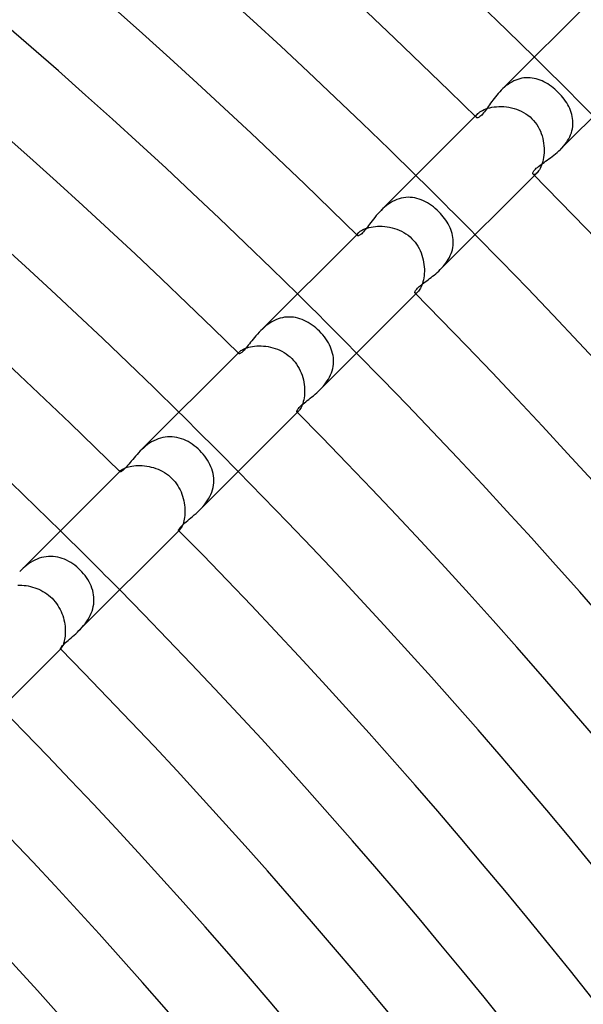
# Model space of a CAD drawing. Header units: millimetres. Extents: x -430 to 430, y -430 to 430.
# Tile 92 of 100: x 187 to 214, y 169 to 216. Entities that reach past the tile are written whole.
import ezdxf

# ---------------------------------------------------------------- set-up
doc = ezdxf.new("R2010")
doc.units = ezdxf.units.MM
doc.layers.add('HIDDEN', color=7, linetype='Continuous')
doc.layers.add('THICK', color=7, linetype='Continuous')

msp = doc.modelspace()

# ---------------------------------------------------------------- linework, layer by layer
at = {"layer": 'HIDDEN'}
for p, q in [((210.437, 213.107), (210.344, 213.058)), ((210.532, 213.149), (210.437, 213.107)), ((210.627, 213.185), (210.532, 213.149)), ((210.724, 213.214), (210.627, 213.185)), ((210.821, 213.236), (210.724, 213.214)), ((210.919, 213.252), (210.821, 213.236)), ((211.018, 213.261), (210.919, 213.252)), ((211.116, 213.263), (211.018, 213.261)), ((211.214, 213.259), (211.116, 213.263)), ((211.311, 213.249), (211.214, 213.259)), ((211.408, 213.233), (211.311, 213.249)), ((211.504, 213.21), (211.408, 213.233)), ((211.599, 213.182), (211.504, 213.21)), ((211.694, 213.149), (211.599, 213.182)), ((211.787, 213.11), (211.694, 213.149)), ((211.879, 213.066), (211.787, 213.11)), ((209.918, 212.743), (209.841, 212.669)), ((209.998, 212.815), (209.918, 212.743)), ((210.08, 212.883), (209.998, 212.815)), ((210.166, 212.946), (210.08, 212.883)), ((210.253, 213.005), (210.166, 212.946)), ((210.344, 213.058), (210.253, 213.005)), ((211.97, 213.017), (211.879, 213.066)), ((212.06, 212.964), (211.97, 213.017)), ((212.148, 212.906), (212.06, 212.964)), ((212.235, 212.845), (212.148, 212.906)), ((212.319, 212.779), (212.235, 212.845)), ((212.402, 212.71), (212.319, 212.779)), ((212.483, 212.637), (212.402, 212.71)), ((212.562, 212.562), (212.483, 212.637)), ((212.637, 212.484), (212.562, 212.562)), ((212.709, 212.404), (212.637, 212.484)), ((212.778, 212.321), (212.709, 212.404)), ((212.843, 212.236), (212.778, 212.321)), ((212.905, 212.15), (212.843, 212.236)), ((208.873, 211.665), (208.941, 211.703)), ((208.941, 211.703), (209.016, 211.738)), ((209.016, 211.738), (209.099, 211.771)), ((209.099, 211.771), (209.19, 211.801)), ((209.19, 211.801), (209.288, 211.827)), ((209.288, 211.827), (209.392, 211.849)), ((209.392, 211.849), (209.5, 211.867)), ((209.5, 211.867), (209.612, 211.878)), ((209.612, 211.878), (209.728, 211.885)), ((209.728, 211.885), (209.846, 211.886)), ((209.846, 211.886), (209.966, 211.88)), ((209.966, 211.88), (210.087, 211.869)), ((210.087, 211.869), (210.208, 211.851)), ((210.208, 211.851), (210.329, 211.827)), ((210.329, 211.827), (210.449, 211.796)), ((210.449, 211.796), (210.567, 211.759)), ((210.567, 211.759), (210.683, 211.714)), ((210.683, 211.714), (210.796, 211.663)), ((212.962, 212.063), (212.905, 212.15)), ((213.015, 211.974), (212.962, 212.063)), ((213.064, 211.883), (213.015, 211.974)), ((213.108, 211.791), (213.064, 211.883)), ((213.147, 211.698), (213.108, 211.791)), ((213.181, 211.604), (213.147, 211.698)), ((208.592, 211.42), (208.723, 211.552)), ((208.637, 211.404), (208.643, 211.435)), ((208.64, 211.38), (208.637, 211.404)), ((208.651, 211.361), (208.64, 211.38)), ((208.643, 211.435), (208.659, 211.47)), ((208.659, 211.47), (208.686, 211.509)), ((208.686, 211.509), (208.723, 211.551)), ((208.723, 211.551), (208.764, 211.589)), ((208.764, 211.589), (208.814, 211.627)), ((208.814, 211.627), (208.873, 211.665)), ((210.796, 211.663), (210.906, 211.604)), ((210.906, 211.604), (211.013, 211.539)), ((211.013, 211.539), (211.115, 211.467)), ((211.115, 211.467), (211.212, 211.388)), ((211.212, 211.388), (211.303, 211.303)), ((211.303, 211.303), (211.386, 211.214)), ((213.209, 211.509), (213.181, 211.604)), ((213.232, 211.413), (213.209, 211.509)), ((213.248, 211.317), (213.232, 211.413)), ((213.259, 211.219), (213.248, 211.317)), ((213.263, 211.121), (213.259, 211.219)), ((211.386, 211.214), (211.462, 211.121)), ((211.462, 211.121), (211.533, 211.023)), ((211.533, 211.023), (211.597, 210.92)), ((211.597, 210.92), (211.654, 210.814)), ((211.654, 210.814), (211.705, 210.705)), ((213.215, 210.729), (213.237, 210.827)), ((213.237, 210.827), (213.253, 210.925)), ((213.253, 210.925), (213.261, 211.023)), ((213.261, 211.023), (213.263, 211.121)), ((211.705, 210.705), (211.749, 210.593)), ((211.749, 210.593), (211.787, 210.479)), ((211.787, 210.479), (211.819, 210.364)), ((211.819, 210.364), (211.844, 210.248)), ((213.007, 210.257), (213.061, 210.348)), ((213.061, 210.348), (213.108, 210.44)), ((213.108, 210.44), (213.15, 210.535)), ((213.15, 210.535), (213.186, 210.632)), ((213.186, 210.632), (213.215, 210.729)), ((211.844, 210.248), (211.863, 210.131)), ((211.863, 210.131), (211.877, 210.014)), ((211.877, 210.014), (211.884, 209.898)), ((211.884, 209.898), (211.886, 209.784)), ((212.67, 209.841), (212.744, 209.918)), ((212.744, 209.918), (212.816, 209.999)), ((212.816, 209.999), (212.884, 210.082)), ((212.884, 210.082), (212.948, 210.169)), ((212.948, 210.169), (213.007, 210.257)), ((211.842, 209.352), (211.819, 209.255)), ((211.86, 209.454), (211.842, 209.352)), ((211.874, 209.561), (211.86, 209.454)), ((211.883, 209.671), (211.874, 209.561)), ((211.886, 209.784), (211.883, 209.671)), ((211.66, 208.865), (211.624, 208.81)), ((211.696, 208.928), (211.66, 208.865)), ((211.73, 208.999), (211.696, 208.928)), ((211.763, 209.078), (211.73, 208.999)), ((211.793, 209.163), (211.763, 209.078)), ((211.819, 209.255), (211.793, 209.163)), ((211.38, 208.64), (211.361, 208.651)), ((211.404, 208.637), (211.38, 208.64)), ((211.435, 208.643), (211.404, 208.637)), ((211.42, 208.592), (211.552, 208.723)), ((211.47, 208.659), (211.435, 208.643)), ((211.509, 208.686), (211.47, 208.659)), ((211.551, 208.723), (211.509, 208.686)), ((211.587, 208.762), (211.551, 208.723)), ((211.624, 208.81), (211.587, 208.762)), ((204.96, 207.48), (204.855, 207.443)), ((205.066, 207.508), (204.96, 207.48)), ((205.174, 207.529), (205.066, 207.508)), ((205.282, 207.542), (205.174, 207.529)), ((205.389, 207.548), (205.282, 207.542)), ((205.497, 207.545), (205.389, 207.548)), ((205.603, 207.535), (205.497, 207.545)), ((205.709, 207.518), (205.603, 207.535)), ((205.814, 207.494), (205.709, 207.518)), ((205.918, 207.464), (205.814, 207.494)), ((206.02, 207.427), (205.918, 207.464)), ((204.181, 207.007), (204.098, 206.926)), ((204.268, 207.084), (204.181, 207.007)), ((204.359, 207.158), (204.268, 207.084)), ((204.452, 207.227), (204.359, 207.158)), ((204.549, 207.29), (204.452, 207.227)), ((204.648, 207.348), (204.549, 207.29)), ((204.751, 207.399), (204.648, 207.348)), ((204.855, 207.443), (204.751, 207.399)), ((206.121, 207.384), (206.02, 207.427)), ((206.22, 207.335), (206.121, 207.384)), ((206.318, 207.281), (206.22, 207.335)), ((206.414, 207.221), (206.318, 207.281)), ((206.508, 207.157), (206.414, 207.221)), ((206.6, 207.089), (206.508, 207.157)), ((206.689, 207.016), (206.6, 207.089)), ((206.775, 206.939), (206.689, 207.016)), ((206.859, 206.859), (206.775, 206.939)), ((206.933, 206.782), (206.859, 206.859)), ((207.004, 206.702), (206.933, 206.782)), ((207.072, 206.621), (207.004, 206.702)), ((207.136, 206.537), (207.072, 206.621)), ((207.196, 206.452), (207.136, 206.537)), ((203.284, 206.022), (203.359, 206.052)), ((203.359, 206.052), (203.44, 206.08)), ((203.44, 206.08), (203.528, 206.104)), ((203.528, 206.104), (203.622, 206.126)), ((203.622, 206.126), (203.723, 206.143)), ((203.723, 206.143), (203.827, 206.156)), ((203.827, 206.156), (203.936, 206.164)), ((203.936, 206.164), (204.047, 206.167)), ((204.047, 206.167), (204.16, 206.165)), ((204.16, 206.165), (204.276, 206.156)), ((204.276, 206.156), (204.392, 206.142)), ((204.392, 206.142), (204.509, 206.122)), ((204.509, 206.122), (204.626, 206.096)), ((204.626, 206.096), (204.741, 206.064)), ((204.741, 206.064), (204.856, 206.025)), ((207.252, 206.365), (207.196, 206.452)), ((207.304, 206.277), (207.252, 206.365)), ((207.352, 206.187), (207.304, 206.277)), ((207.395, 206.096), (207.352, 206.187)), ((207.433, 206.004), (207.395, 206.096)), ((202.935, 205.763), (203.032, 205.86)), ((202.966, 205.753), (202.972, 205.775)), ((202.968, 205.736), (202.966, 205.753)), ((202.976, 205.723), (202.968, 205.736)), ((202.972, 205.775), (202.984, 205.801)), ((202.984, 205.801), (203.004, 205.829)), ((203.004, 205.829), (203.032, 205.86)), ((203.032, 205.86), (203.066, 205.892)), ((203.066, 205.892), (203.109, 205.924)), ((203.109, 205.924), (203.159, 205.957)), ((203.159, 205.957), (203.218, 205.99)), ((203.218, 205.99), (203.284, 206.022)), ((204.856, 206.025), (204.968, 205.98)), ((204.968, 205.98), (205.078, 205.928)), ((205.078, 205.928), (205.185, 205.87)), ((205.185, 205.87), (205.288, 205.805)), ((205.288, 205.805), (205.387, 205.734)), ((205.387, 205.734), (205.482, 205.656)), ((205.482, 205.656), (205.572, 205.572)), ((205.572, 205.572), (205.651, 205.488)), ((207.466, 205.911), (207.433, 206.004)), ((207.493, 205.817), (207.466, 205.911)), ((207.516, 205.722), (207.493, 205.817)), ((207.532, 205.626), (207.516, 205.722)), ((207.543, 205.53), (207.532, 205.626)), ((205.651, 205.488), (205.724, 205.399)), ((205.724, 205.399), (205.793, 205.305)), ((205.793, 205.305), (205.856, 205.208)), ((205.856, 205.208), (205.913, 205.107)), ((205.913, 205.107), (205.964, 205.003)), ((207.504, 205.047), (207.524, 205.144)), ((207.524, 205.144), (207.538, 205.241)), ((207.538, 205.241), (207.546, 205.337)), ((207.547, 205.434), (207.543, 205.53)), ((207.546, 205.337), (207.547, 205.434)), ((205.964, 205.003), (206.01, 204.896)), ((206.01, 204.896), (206.049, 204.788)), ((206.049, 204.788), (206.083, 204.677)), ((206.083, 204.677), (206.11, 204.566)), ((207.311, 204.583), (207.361, 204.673)), ((207.361, 204.673), (207.405, 204.764)), ((207.405, 204.764), (207.444, 204.857)), ((207.444, 204.857), (207.477, 204.951)), ((207.477, 204.951), (207.504, 205.047)), ((206.11, 204.566), (206.133, 204.454)), ((206.133, 204.454), (206.149, 204.341)), ((206.149, 204.341), (206.16, 204.229)), ((206.16, 204.229), (206.166, 204.119)), ((206.927, 204.099), (206.998, 204.172)), ((206.998, 204.172), (207.067, 204.249)), ((207.067, 204.249), (207.134, 204.328)), ((207.134, 204.328), (207.196, 204.41)), ((207.196, 204.41), (207.256, 204.495)), ((207.256, 204.495), (207.311, 204.583)), ((206.139, 203.698), (206.122, 203.603)), ((206.153, 203.799), (206.139, 203.698)), ((206.162, 203.903), (206.153, 203.799)), ((206.167, 204.01), (206.162, 203.903)), ((206.166, 204.119), (206.167, 204.01)), ((206.018, 203.277), (205.987, 203.213)), ((206.048, 203.349), (206.018, 203.277)), ((206.076, 203.428), (206.048, 203.349)), ((206.1, 203.513), (206.076, 203.428)), ((206.122, 203.603), (206.1, 203.513)), ((205.736, 202.968), (205.723, 202.976)), ((205.754, 202.967), (205.736, 202.968)), ((205.776, 202.972), (205.754, 202.967)), ((205.763, 202.935), (205.86, 203.032)), ((205.801, 202.984), (205.776, 202.972)), ((205.829, 203.004), (205.801, 202.984)), ((205.86, 203.032), (205.829, 203.004)), ((205.891, 203.066), (205.86, 203.032)), ((205.923, 203.107), (205.891, 203.066)), ((205.955, 203.156), (205.923, 203.107)), ((205.987, 203.213), (205.955, 203.156)), ((199.493, 201.815), (199.388, 201.796)), ((199.599, 201.826), (199.493, 201.815)), ((199.706, 201.83), (199.599, 201.826)), ((199.811, 201.827), (199.706, 201.83)), ((199.916, 201.817), (199.811, 201.827)), ((200.021, 201.8), (199.916, 201.817)), ((198.6, 201.404), (198.514, 201.331)), ((198.69, 201.472), (198.6, 201.404)), ((198.782, 201.536), (198.69, 201.472)), ((198.878, 201.595), (198.782, 201.536)), ((198.976, 201.648), (198.878, 201.595)), ((199.077, 201.696), (198.976, 201.648)), ((199.179, 201.736), (199.077, 201.696)), ((199.283, 201.77), (199.179, 201.736)), ((199.388, 201.796), (199.283, 201.77)), ((200.124, 201.776), (200.021, 201.8)), ((200.226, 201.746), (200.124, 201.776)), ((200.328, 201.71), (200.226, 201.746)), ((200.427, 201.668), (200.328, 201.71)), ((200.525, 201.62), (200.427, 201.668)), ((200.621, 201.567), (200.525, 201.62)), ((200.716, 201.509), (200.621, 201.567)), ((200.809, 201.446), (200.716, 201.509)), ((200.899, 201.379), (200.809, 201.446)), ((200.986, 201.308), (200.899, 201.379)), ((198.431, 201.257), (198.352, 201.18)), ((198.514, 201.331), (198.431, 201.257)), ((201.072, 201.233), (200.986, 201.308)), ((201.154, 201.154), (201.072, 201.233)), ((201.238, 201.066), (201.154, 201.154)), ((201.317, 200.975), (201.238, 201.066)), ((201.393, 200.881), (201.317, 200.975)), ((201.462, 200.786), (201.393, 200.881)), ((197.784, 200.387), (197.87, 200.407)), ((197.87, 200.407), (197.963, 200.424)), ((197.963, 200.424), (198.061, 200.437)), ((198.061, 200.437), (198.163, 200.446)), ((198.163, 200.446), (198.268, 200.45)), ((198.268, 200.45), (198.375, 200.449)), ((198.375, 200.449), (198.485, 200.443)), ((198.485, 200.443), (198.597, 200.432)), ((198.597, 200.432), (198.709, 200.415)), ((198.709, 200.415), (198.822, 200.392)), ((201.526, 200.689), (201.462, 200.786)), ((201.584, 200.591), (201.526, 200.689)), ((201.637, 200.493), (201.584, 200.591)), ((201.683, 200.394), (201.637, 200.493)), ((197.278, 200.106), (197.344, 200.173)), ((197.298, 200.101), (197.302, 200.115)), ((197.299, 200.089), (197.298, 200.101)), ((197.303, 200.081), (197.299, 200.089)), ((197.302, 200.115), (197.311, 200.132)), ((197.311, 200.132), (197.325, 200.152)), ((197.325, 200.152), (197.344, 200.173)), ((197.344, 200.173), (197.373, 200.199)), ((197.373, 200.199), (197.409, 200.226)), ((197.409, 200.226), (197.453, 200.254)), ((197.453, 200.254), (197.504, 200.283)), ((197.504, 200.283), (197.563, 200.311)), ((197.563, 200.311), (197.63, 200.338)), ((197.63, 200.338), (197.704, 200.364)), ((197.704, 200.364), (197.784, 200.387)), ((198.822, 200.392), (198.934, 200.364)), ((198.934, 200.364), (199.045, 200.33)), ((199.045, 200.33), (199.155, 200.29)), ((199.155, 200.29), (199.263, 200.243)), ((199.263, 200.243), (199.368, 200.191)), ((199.368, 200.191), (199.471, 200.133)), ((199.471, 200.133), (199.57, 200.069)), ((199.57, 200.069), (199.665, 199.999)), ((199.665, 199.999), (199.756, 199.924)), ((201.723, 200.294), (201.683, 200.394)), ((201.756, 200.194), (201.723, 200.294)), ((201.784, 200.093), (201.756, 200.194)), ((201.806, 199.991), (201.784, 200.093)), ((201.821, 199.888), (201.806, 199.991)), ((199.756, 199.924), (199.842, 199.842)), ((199.842, 199.842), (199.923, 199.757)), ((199.923, 199.757), (199.998, 199.666)), ((199.998, 199.666), (200.068, 199.571)), ((200.068, 199.571), (200.132, 199.473)), ((200.132, 199.473), (200.19, 199.37)), ((201.791, 199.367), (201.811, 199.471)), ((201.811, 199.471), (201.824, 199.575)), ((201.829, 199.784), (201.821, 199.888)), ((201.824, 199.575), (201.83, 199.68)), ((201.83, 199.68), (201.829, 199.784)), ((200.19, 199.37), (200.242, 199.265)), ((200.242, 199.265), (200.289, 199.158)), ((200.289, 199.158), (200.329, 199.048)), ((200.329, 199.048), (200.363, 198.937)), ((201.642, 198.963), (201.689, 199.063)), ((201.689, 199.063), (201.73, 199.163)), ((201.73, 199.163), (201.764, 199.265)), ((201.764, 199.265), (201.791, 199.367)), ((200.363, 198.937), (200.391, 198.825)), ((200.391, 198.825), (200.414, 198.712)), ((200.414, 198.712), (200.431, 198.6)), ((200.431, 198.6), (200.443, 198.488)), ((201.329, 198.511), (201.4, 198.596)), ((201.4, 198.596), (201.467, 198.683)), ((201.467, 198.683), (201.53, 198.774)), ((201.53, 198.774), (201.589, 198.867)), ((201.589, 198.867), (201.642, 198.963)), ((200.437, 198.063), (200.424, 197.965)), ((200.446, 198.165), (200.437, 198.063)), ((200.443, 198.488), (200.449, 198.379)), ((200.45, 198.271), (200.446, 198.165)), ((200.449, 198.379), (200.45, 198.271)), ((201.18, 198.351), (201.255, 198.429)), ((201.255, 198.429), (201.329, 198.511)), ((200.339, 197.631), (200.312, 197.564)), ((200.364, 197.705), (200.339, 197.631)), ((200.387, 197.786), (200.364, 197.705)), ((200.408, 197.873), (200.387, 197.786)), ((200.424, 197.965), (200.408, 197.873)), ((200.089, 197.299), (200.081, 197.303)), ((200.101, 197.298), (200.089, 197.299)), ((200.115, 197.302), (200.101, 197.298)), ((200.106, 197.278), (200.173, 197.344)), ((200.132, 197.311), (200.115, 197.302)), ((200.152, 197.325), (200.132, 197.311)), ((200.173, 197.344), (200.152, 197.325)), ((200.199, 197.373), (200.173, 197.344)), ((200.227, 197.41), (200.199, 197.373)), ((200.255, 197.453), (200.227, 197.41)), ((200.283, 197.505), (200.255, 197.453)), ((200.312, 197.564), (200.283, 197.505)), ((192.95, 195.732), (192.857, 195.661)), ((193.046, 195.8), (192.95, 195.732)), ((193.145, 195.862), (193.046, 195.8)), ((193.248, 195.919), (193.145, 195.862)), ((193.354, 195.969), (193.248, 195.919)), ((193.461, 196.013), (193.354, 195.969)), ((193.57, 196.048), (193.461, 196.013)), ((193.681, 196.076), (193.57, 196.048)), ((193.793, 196.096), (193.681, 196.076)), ((193.906, 196.108), (193.793, 196.096)), ((194.018, 196.112), (193.906, 196.108)), ((194.129, 196.108), (194.018, 196.112)), ((194.241, 196.096), (194.129, 196.108)), ((194.351, 196.076), (194.241, 196.096)), ((194.46, 196.049), (194.351, 196.076)), ((194.568, 196.016), (194.46, 196.049)), ((194.675, 195.975), (194.568, 196.016)), ((194.779, 195.928), (194.675, 195.975)), ((194.882, 195.875), (194.779, 195.928)), ((194.983, 195.816), (194.882, 195.875)), ((195.081, 195.752), (194.983, 195.816)), ((195.177, 195.683), (195.081, 195.752)), ((192.682, 195.508), (192.601, 195.43)), ((192.768, 195.586), (192.682, 195.508)), ((192.857, 195.661), (192.768, 195.586)), ((195.27, 195.609), (195.177, 195.683)), ((195.36, 195.53), (195.27, 195.609)), ((195.447, 195.447), (195.36, 195.53)), ((195.529, 195.361), (195.447, 195.447)), ((195.608, 195.271), (195.529, 195.361)), ((195.682, 195.178), (195.608, 195.271)), ((195.751, 195.083), (195.682, 195.178)), ((195.815, 194.985), (195.751, 195.083)), ((195.874, 194.885), (195.815, 194.985)), ((195.927, 194.782), (195.874, 194.885)), ((195.974, 194.678), (195.927, 194.782)), ((191.621, 194.449), (191.661, 194.489)), ((191.632, 194.447), (191.635, 194.455)), ((191.632, 194.44), (191.632, 194.447)), ((191.635, 194.435), (191.632, 194.44)), ((191.635, 194.455), (191.641, 194.465)), ((191.641, 194.465), (191.649, 194.477)), ((191.649, 194.477), (191.661, 194.489)), ((191.661, 194.489), (191.683, 194.51)), ((191.683, 194.51), (191.713, 194.532)), ((191.713, 194.532), (191.75, 194.555)), ((191.75, 194.555), (191.794, 194.58)), ((191.794, 194.58), (191.845, 194.604)), ((191.845, 194.604), (191.903, 194.628)), ((191.903, 194.628), (191.969, 194.65)), ((191.969, 194.65), (192.041, 194.672)), ((192.041, 194.672), (192.121, 194.691)), ((192.121, 194.691), (192.206, 194.707)), ((192.206, 194.707), (192.296, 194.72)), ((192.296, 194.72), (192.39, 194.729)), ((192.39, 194.729), (192.488, 194.734)), ((192.488, 194.734), (192.591, 194.735)), ((192.591, 194.735), (192.696, 194.731)), ((192.696, 194.731), (192.802, 194.722)), ((192.802, 194.722), (192.91, 194.708)), ((192.91, 194.708), (193.019, 194.689)), ((193.019, 194.689), (193.127, 194.664)), ((193.127, 194.664), (193.236, 194.634)), ((193.236, 194.634), (193.343, 194.599)), ((193.343, 194.599), (193.449, 194.558)), ((193.449, 194.558), (193.553, 194.511)), ((193.553, 194.511), (193.655, 194.459)), ((193.655, 194.459), (193.754, 194.401)), ((193.754, 194.401), (193.85, 194.337)), ((193.85, 194.337), (193.943, 194.268)), ((196.014, 194.571), (195.974, 194.678)), ((196.048, 194.464), (196.014, 194.571)), ((196.075, 194.355), (196.048, 194.464)), ((196.095, 194.245), (196.075, 194.355)), ((193.943, 194.268), (194.031, 194.194)), ((194.031, 194.194), (194.115, 194.115)), ((194.115, 194.115), (194.192, 194.034)), ((194.192, 194.034), (194.264, 193.948)), ((194.264, 193.948), (194.331, 193.859)), ((194.331, 193.859), (194.393, 193.766)), ((196.107, 194.133), (196.095, 194.245)), ((196.097, 193.798), (196.108, 193.909)), ((196.112, 194.021), (196.107, 194.133)), ((196.108, 193.909), (196.112, 194.021)), ((194.393, 193.766), (194.45, 193.671)), ((194.45, 193.671), (194.502, 193.572)), ((194.502, 193.572), (194.548, 193.472)), ((194.548, 193.472), (194.589, 193.369)), ((194.589, 193.369), (194.625, 193.265)), ((195.921, 193.251), (195.971, 193.357)), ((195.971, 193.357), (196.014, 193.465)), ((196.014, 193.465), (196.05, 193.575)), ((196.05, 193.575), (196.077, 193.686)), ((196.077, 193.686), (196.097, 193.798)), ((194.625, 193.265), (194.656, 193.161)), ((194.656, 193.161), (194.681, 193.055)), ((194.681, 193.055), (194.702, 192.95)), ((194.702, 192.95), (194.717, 192.845)), ((195.662, 192.858), (195.734, 192.952)), ((195.734, 192.952), (195.802, 193.049)), ((195.802, 193.049), (195.864, 193.149)), ((195.864, 193.149), (195.921, 193.251)), ((194.717, 192.845), (194.728, 192.741)), ((194.732, 192.443), (194.726, 192.349)), ((194.728, 192.741), (194.734, 192.639)), ((194.735, 192.54), (194.732, 192.443)), ((194.734, 192.639), (194.735, 192.54)), ((195.43, 192.602), (195.509, 192.683)), ((195.509, 192.683), (195.587, 192.769)), ((195.587, 192.769), (195.662, 192.858)), ((194.645, 191.951), (194.622, 191.889)), ((194.666, 192.02), (194.645, 191.951)), ((194.685, 192.094), (194.666, 192.02)), ((194.701, 192.173), (194.685, 192.094)), ((194.715, 192.258), (194.701, 192.173)), ((194.726, 192.349), (194.715, 192.258)), ((194.44, 191.632), (194.435, 191.635)), ((194.447, 191.632), (194.44, 191.632)), ((194.455, 191.635), (194.447, 191.632)), ((194.449, 191.621), (194.489, 191.661)), ((194.465, 191.641), (194.455, 191.635)), ((194.477, 191.649), (194.465, 191.641)), ((194.489, 191.661), (194.477, 191.649)), ((194.509, 191.682), (194.489, 191.661)), ((194.53, 191.711), (194.509, 191.682)), ((194.553, 191.745), (194.53, 191.711)), ((194.576, 191.786), (194.553, 191.745)), ((194.599, 191.834), (194.576, 191.786)), ((194.622, 191.889), (194.599, 191.834)), ((187.368, 190.101), (187.272, 190.037)), ((187.467, 190.16), (187.368, 190.101)), ((187.57, 190.214), (187.467, 190.16)), ((187.675, 190.261), (187.57, 190.214)), ((187.782, 190.302), (187.675, 190.261)), ((187.89, 190.335), (187.782, 190.302)), ((188, 190.361), (187.89, 190.335)), ((188.11, 190.379), (188, 190.361)), ((188.222, 190.389), (188.11, 190.379)), ((188.333, 190.392), (188.222, 190.389)), ((188.444, 190.387), (188.333, 190.392)), ((188.553, 190.374), (188.444, 190.387)), ((188.662, 190.355), (188.553, 190.374)), ((188.77, 190.328), (188.662, 190.355)), ((188.877, 190.294), (188.77, 190.328)), ((188.982, 190.254), (188.877, 190.294)), ((189.085, 190.208), (188.982, 190.254)), ((189.186, 190.156), (189.085, 190.208)), ((189.285, 190.098), (189.186, 190.156)), ((189.381, 190.036), (189.285, 190.098)), ((186.923, 189.749), (186.845, 189.673)), ((187.004, 189.824), (186.923, 189.749)), ((187.09, 189.898), (187.004, 189.824)), ((187.179, 189.969), (187.09, 189.898)), ((187.272, 190.037), (187.179, 189.969)), ((189.475, 189.968), (189.381, 190.036)), ((189.566, 189.895), (189.475, 189.968)), ((189.654, 189.819), (189.566, 189.895)), ((189.738, 189.738), (189.654, 189.819)), ((189.819, 189.653), (189.738, 189.738)), ((189.896, 189.565), (189.819, 189.653)), ((189.969, 189.473), (189.896, 189.565)), ((190.037, 189.379), (189.969, 189.473)), ((190.1, 189.282), (190.037, 189.379)), ((190.158, 189.183), (190.1, 189.282)), ((190.209, 189.082), (190.158, 189.183)), ((186.76, 189.022), (186.854, 189.022)), ((186.854, 189.022), (186.952, 189.018)), ((186.952, 189.018), (187.051, 189.01)), ((187.051, 189.01), (187.152, 188.997)), ((187.152, 188.997), (187.254, 188.979)), ((187.254, 188.979), (187.356, 188.957)), ((187.356, 188.957), (187.458, 188.93)), ((187.458, 188.93), (187.56, 188.899)), ((187.56, 188.899), (187.661, 188.862)), ((187.661, 188.862), (187.761, 188.82)), ((187.761, 188.82), (187.859, 188.773)), ((187.859, 188.773), (187.955, 188.721)), ((187.955, 188.721), (188.048, 188.665)), ((188.048, 188.665), (188.139, 188.603)), ((190.255, 188.979), (190.209, 189.082)), ((190.295, 188.874), (190.255, 188.979)), ((190.329, 188.767), (190.295, 188.874)), ((190.355, 188.659), (190.329, 188.767)), ((190.375, 188.55), (190.355, 188.659)), ((188.139, 188.603), (188.226, 188.536)), ((188.226, 188.536), (188.31, 188.465)), ((188.31, 188.465), (188.39, 188.39)), ((188.39, 188.39), (188.465, 188.31)), ((188.465, 188.31), (188.535, 188.227)), ((188.535, 188.227), (188.602, 188.141)), ((190.387, 188.44), (190.375, 188.55)), ((190.379, 188.108), (190.389, 188.219)), ((190.392, 188.33), (190.387, 188.44)), ((190.389, 188.219), (190.392, 188.33)), ((188.602, 188.141), (188.663, 188.051)), ((188.663, 188.051), (188.72, 187.958)), ((188.72, 187.958), (188.772, 187.862)), ((188.772, 187.862), (188.818, 187.765)), ((188.818, 187.765), (188.86, 187.665)), ((190.26, 187.673), (190.301, 187.779)), ((190.301, 187.779), (190.334, 187.887)), ((190.334, 187.887), (190.36, 187.997)), ((190.36, 187.997), (190.379, 188.108)), ((188.86, 187.665), (188.897, 187.564)), ((188.897, 187.564), (188.929, 187.462)), ((188.929, 187.462), (188.956, 187.36)), ((188.956, 187.36), (188.979, 187.258)), ((188.979, 187.258), (188.996, 187.156)), ((189.969, 187.179), (190.037, 187.271)), ((190.037, 187.271), (190.1, 187.367)), ((190.1, 187.367), (190.16, 187.467)), ((190.16, 187.467), (190.213, 187.569)), ((190.213, 187.569), (190.26, 187.673)), ((188.996, 187.156), (189.009, 187.055)), ((189.009, 187.055), (189.018, 186.956)), ((189.018, 186.956), (189.022, 186.859)), ((189.022, 186.764), (189.018, 186.673)), ((189.022, 186.859), (189.022, 186.764)), ((189.674, 186.845), (189.75, 186.924)), ((189.75, 186.924), (189.825, 187.006)), ((189.825, 187.006), (189.899, 187.091)), ((189.899, 187.091), (189.969, 187.179)), ((188.955, 186.285), (188.936, 186.225)), ((188.972, 186.352), (188.955, 186.285)), ((188.987, 186.424), (188.972, 186.352)), ((189.001, 186.502), (188.987, 186.424)), ((189.011, 186.585), (189.001, 186.502)), ((189.018, 186.673), (189.011, 186.585)), ((188.788, 185.969), (188.786, 185.97)), ((188.792, 185.969), (188.788, 185.969)), ((188.792, 185.964), (188.811, 185.983)), ((188.795, 185.97), (188.792, 185.969)), ((188.8, 185.973), (188.795, 185.97)), ((188.805, 185.977), (188.8, 185.973)), ((188.811, 185.983), (188.805, 185.977)), ((188.825, 185.998), (188.811, 185.983)), ((188.841, 186.02), (188.825, 185.998)), ((188.859, 186.048), (188.841, 186.02)), ((188.877, 186.082), (188.859, 186.048)), ((188.897, 186.123), (188.877, 186.082)), ((188.917, 186.17), (188.897, 186.123)), ((188.936, 186.225), (188.917, 186.17))]:
    msp.add_line(p, q, dxfattribs=at)
for radius, start, end in [(301, 44.61932, 45.38072), (293, 44.60889, 45.39109), (285, 44.59795, 45.40209), (277, 44.58632, 45.41367), (269, 44.574, 45.42598)]:
    msp.add_arc((0, 0), radius, start, end, dxfattribs=at)
at = {"layer": 'THICK'}
for p, q in [((209.842, 212.671), (214.249, 217.077)), ((212.671, 209.842), (217.077, 214.249)), ((209.841, 212.669), (209.767, 212.593)), ((209.442, 212.197), (209.385, 212.119)), ((209.502, 212.276), (209.442, 212.197)), ((209.564, 212.356), (209.502, 212.276)), ((209.629, 212.436), (209.564, 212.356)), ((209.697, 212.515), (209.629, 212.436)), ((209.767, 212.593), (209.697, 212.515)), ((209.085, 211.697), (209.039, 211.636)), ((209.132, 211.761), (209.085, 211.697)), ((209.179, 211.827), (209.132, 211.761)), ((209.228, 211.896), (209.179, 211.827)), ((209.278, 211.968), (209.228, 211.896)), ((209.331, 212.043), (209.278, 211.968)), ((209.385, 212.119), (209.331, 212.043)), ((204.099, 206.927), (208.592, 211.42)), ((208.665, 211.352), (208.651, 211.361)), ((208.682, 211.348), (208.665, 211.352)), ((208.703, 211.348), (208.682, 211.348)), ((208.728, 211.353), (208.703, 211.348)), ((208.756, 211.365), (208.728, 211.353)), ((208.788, 211.382), (208.756, 211.365)), ((208.823, 211.407), (208.788, 211.382)), ((208.863, 211.44), (208.823, 211.407)), ((208.905, 211.48), (208.863, 211.44)), ((208.948, 211.527), (208.905, 211.48)), ((208.993, 211.579), (208.948, 211.527)), ((209.039, 211.636), (208.993, 211.579)), ((212.593, 209.767), (212.67, 209.841)), ((212.034, 209.324), (212.111, 209.38)), ((212.111, 209.38), (212.191, 209.437)), ((212.191, 209.437), (212.271, 209.498)), ((212.271, 209.498), (212.352, 209.561)), ((212.352, 209.561), (212.433, 209.626)), ((212.433, 209.626), (212.513, 209.695)), ((212.513, 209.695), (212.593, 209.767)), ((211.43, 208.852), (211.467, 208.892)), ((211.467, 208.892), (211.512, 208.935)), ((211.512, 208.935), (211.564, 208.981)), ((211.564, 208.981), (211.621, 209.027)), ((211.621, 209.027), (211.682, 209.074)), ((211.682, 209.074), (211.747, 209.122)), ((211.747, 209.122), (211.815, 209.171)), ((211.815, 209.171), (211.885, 209.22)), ((211.885, 209.22), (211.958, 209.271)), ((211.958, 209.271), (212.034, 209.324)), ((206.928, 204.099), (211.42, 208.592)), ((211.348, 208.701), (211.352, 208.724)), ((211.348, 208.681), (211.348, 208.701)), ((211.353, 208.664), (211.348, 208.681)), ((211.352, 208.724), (211.362, 208.751)), ((211.361, 208.651), (211.353, 208.664)), ((211.362, 208.751), (211.378, 208.781)), ((211.378, 208.781), (211.401, 208.815)), ((211.401, 208.815), (211.43, 208.852)), ((203.801, 206.592), (203.735, 206.509)), ((203.871, 206.677), (203.801, 206.592)), ((203.943, 206.761), (203.871, 206.677)), ((204.019, 206.844), (203.943, 206.761)), ((204.098, 206.926), (204.019, 206.844)), ((203.396, 206.059), (203.347, 205.998)), ((203.446, 206.125), (203.396, 206.059)), ((203.499, 206.196), (203.446, 206.125)), ((203.555, 206.27), (203.499, 206.196)), ((203.612, 206.347), (203.555, 206.27)), ((203.672, 206.427), (203.612, 206.347)), ((203.735, 206.509), (203.672, 206.427)), ((198.352, 201.181), (202.935, 205.763)), ((202.987, 205.716), (202.976, 205.723)), ((203.002, 205.713), (202.987, 205.716)), ((203.022, 205.715), (203.002, 205.713)), ((203.045, 205.722), (203.022, 205.715)), ((203.072, 205.734), (203.045, 205.722)), ((203.103, 205.753), (203.072, 205.734)), ((203.137, 205.778), (203.103, 205.753)), ((203.175, 205.81), (203.137, 205.778)), ((203.214, 205.848), (203.175, 205.81)), ((203.256, 205.892), (203.214, 205.848)), ((203.3, 205.942), (203.256, 205.892)), ((203.347, 205.998), (203.3, 205.942)), ((206.416, 203.664), (206.488, 203.719)), ((206.488, 203.719), (206.56, 203.776)), ((206.56, 203.776), (206.634, 203.835)), ((206.634, 203.835), (206.707, 203.897)), ((206.707, 203.897), (206.781, 203.961)), ((206.781, 203.961), (206.855, 204.028)), ((206.855, 204.028), (206.927, 204.099)), ((205.836, 203.202), (205.876, 203.241)), ((205.876, 203.241), (205.921, 203.283)), ((205.921, 203.283), (205.972, 203.326)), ((205.972, 203.326), (206.027, 203.37)), ((206.027, 203.37), (206.085, 203.416)), ((206.085, 203.416), (206.147, 203.463)), ((206.147, 203.463), (206.211, 203.511)), ((206.211, 203.511), (206.278, 203.561)), ((206.278, 203.561), (206.346, 203.612)), ((206.346, 203.612), (206.416, 203.664)), ((201.181, 198.352), (205.763, 202.935)), ((205.713, 203.002), (205.715, 203.021)), ((205.716, 202.987), (205.713, 203.002)), ((205.715, 203.021), (205.721, 203.044)), ((205.723, 202.976), (205.716, 202.987)), ((205.721, 203.044), (205.733, 203.07)), ((205.733, 203.07), (205.751, 203.1)), ((205.751, 203.1), (205.774, 203.131)), ((205.774, 203.131), (205.802, 203.166)), ((205.802, 203.166), (205.836, 203.202)), ((198.126, 200.935), (198.058, 200.854)), ((198.198, 201.017), (198.126, 200.935)), ((198.273, 201.099), (198.198, 201.017)), ((198.352, 201.18), (198.273, 201.099)), ((197.709, 200.417), (197.66, 200.357)), ((197.761, 200.481), (197.709, 200.417)), ((197.815, 200.549), (197.761, 200.481)), ((197.872, 200.622), (197.815, 200.549)), ((197.931, 200.697), (197.872, 200.622)), ((197.993, 200.775), (197.931, 200.697)), ((198.058, 200.854), (197.993, 200.775)), ((192.601, 195.43), (197.278, 200.106)), ((197.313, 200.076), (197.303, 200.081)), ((197.326, 200.075), (197.313, 200.076)), ((197.344, 200.078), (197.326, 200.075)), ((197.365, 200.086), (197.344, 200.078)), ((197.39, 200.099), (197.365, 200.086)), ((197.419, 200.118), (197.39, 200.099)), ((197.452, 200.142), (197.419, 200.118)), ((197.488, 200.174), (197.452, 200.142)), ((197.528, 200.211), (197.488, 200.174)), ((197.569, 200.254), (197.528, 200.211)), ((197.613, 200.303), (197.569, 200.254)), ((197.66, 200.357), (197.613, 200.303)), ((200.795, 198.009), (200.871, 198.072)), ((200.871, 198.072), (200.948, 198.137)), ((200.948, 198.137), (201.026, 198.206)), ((201.026, 198.206), (201.103, 198.277)), ((201.103, 198.277), (201.18, 198.351)), ((200.225, 197.541), (200.27, 197.584)), ((200.27, 197.584), (200.321, 197.629)), ((200.321, 197.629), (200.378, 197.678)), ((200.378, 197.678), (200.44, 197.728)), ((200.44, 197.728), (200.505, 197.78)), ((200.505, 197.78), (200.574, 197.835)), ((200.574, 197.835), (200.646, 197.891)), ((200.646, 197.891), (200.719, 197.949)), ((200.719, 197.949), (200.795, 198.009)), ((195.43, 192.602), (200.106, 197.278)), ((200.075, 197.328), (200.079, 197.347)), ((200.076, 197.313), (200.075, 197.328)), ((200.081, 197.303), (200.076, 197.313)), ((200.079, 197.347), (200.088, 197.37)), ((200.088, 197.37), (200.103, 197.398)), ((200.103, 197.398), (200.124, 197.429)), ((200.124, 197.429), (200.152, 197.463)), ((200.152, 197.463), (200.185, 197.501)), ((200.185, 197.501), (200.225, 197.541)), ((192.446, 195.266), (192.374, 195.185)), ((192.522, 195.348), (192.446, 195.266)), ((192.601, 195.43), (192.522, 195.348)), ((192.056, 194.805), (192, 194.739)), ((192.114, 194.875), (192.056, 194.805)), ((192.175, 194.949), (192.114, 194.875)), ((192.239, 195.026), (192.175, 194.949)), ((192.305, 195.105), (192.239, 195.026)), ((192.374, 195.185), (192.305, 195.105)), ((186.845, 189.674), (191.621, 194.449)), ((191.644, 194.432), (191.635, 194.435)), ((191.658, 194.433), (191.644, 194.432)), ((191.679, 194.441), (191.658, 194.433)), ((191.704, 194.454), (191.679, 194.441)), ((191.735, 194.474), (191.704, 194.454)), ((191.77, 194.502), (191.735, 194.474)), ((191.808, 194.536), (191.77, 194.502)), ((191.851, 194.577), (191.808, 194.536)), ((191.897, 194.624), (191.851, 194.577)), ((191.947, 194.678), (191.897, 194.624)), ((192, 194.739), (191.947, 194.678)), ((195.182, 192.371), (195.265, 192.445)), ((195.265, 192.445), (195.348, 192.521)), ((195.348, 192.521), (195.43, 192.602)), ((194.618, 191.891), (194.671, 191.94)), ((194.671, 191.94), (194.731, 191.993)), ((194.731, 191.993), (194.796, 192.049)), ((194.796, 192.049), (194.867, 192.107)), ((194.867, 192.107), (194.942, 192.169)), ((194.942, 192.169), (195.02, 192.234)), ((195.02, 192.234), (195.1, 192.301)), ((195.1, 192.301), (195.182, 192.371)), ((189.674, 186.845), (194.449, 191.621)), ((194.432, 191.643), (194.433, 191.657)), ((194.435, 191.635), (194.432, 191.643)), ((194.433, 191.657), (194.44, 191.677)), ((194.44, 191.677), (194.452, 191.701)), ((194.452, 191.701), (194.471, 191.73)), ((194.471, 191.73), (194.497, 191.765)), ((194.497, 191.765), (194.531, 191.803)), ((194.531, 191.803), (194.571, 191.845)), ((194.571, 191.845), (194.618, 191.891)), ((189.52, 186.698), (189.597, 186.77)), ((189.597, 186.77), (189.674, 186.845)), ((189.038, 186.273), (189.097, 186.326)), ((189.097, 186.326), (189.161, 186.382)), ((189.161, 186.382), (189.228, 186.44)), ((189.228, 186.44), (189.298, 186.501)), ((189.298, 186.501), (189.37, 186.564)), ((189.37, 186.564), (189.444, 186.63)), ((189.444, 186.63), (189.52, 186.698)), ((183.911, 181.082), (188.792, 185.964)), ((188.785, 185.977), (188.788, 185.989)), ((188.786, 185.97), (188.785, 185.977)), ((188.788, 185.989), (188.796, 186.007)), ((188.796, 186.007), (188.81, 186.03)), ((188.81, 186.03), (188.831, 186.058)), ((188.831, 186.058), (188.858, 186.092)), ((188.858, 186.092), (188.892, 186.131)), ((188.892, 186.131), (188.934, 186.175)), ((188.934, 186.175), (188.983, 186.222)), ((188.983, 186.222), (189.038, 186.273))]:
    msp.add_line(p, q, dxfattribs=at)
for radius, start, end in [(301, 45.38072, 89.61931), (297, 45.36966, 89.63037), (293, 45.39109, 89.60888), (289, 45.38513, 89.61484), (285, 45.40209, 89.59794), (281, 45.40043, 89.59954), (277, 45.41367, 89.58631), (273, 45.41561, 89.58441), (269, 45.42598, 89.57399), (297, 0.36967, 44.63032), (293, 0.3911, 44.60889), (289, 0.38514, 44.61485), (285, 0.4021, 44.59795), (281, 0.40044, 44.59955), (277, 0.41368, 44.58632), (273, 0.41557, 44.58442), (269, 0.42599, 44.574), (265, 0.43058, 44.56941), (261, 0.43906, 44.56093), (257, 0.44547, 44.55452), (253, 0.45292, 44.54707), (249, 0.4602, 44.53979), (245, 0.46771, 44.53229)]:
    msp.add_arc((0, 0), radius, start, end, dxfattribs=at)

doc.saveas('drawing.dxf')
